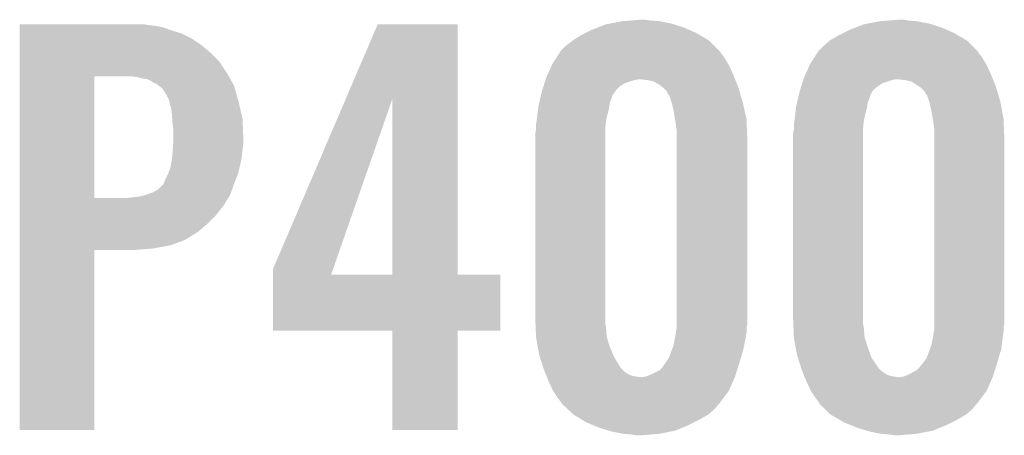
# Model space of a CAD drawing. Extents: x -9 to 122, y -9 to 65.
# Tile 181 of 256: x 74.04 to 77.26, y 18.04 to 19.4. Entities that reach past the tile are written whole.
import ezdxf

# ---------------------------------------------------------------- set-up
doc = ezdxf.new("R2010")
doc.units = 0
doc.layers.add('CLICKER_4_FOR_R7FA4M2A_V100_GTO', color=12, linetype='CONTINUOUS')

msp = doc.modelspace()

# ---------------------------------------------------------------- linework, layer by layer
at = {"layer": 'CLICKER_4_FOR_R7FA4M2A_V100_GTO'}
for points in [[(75.956162, 19.38782), (75.969496, 19.39036), (76.17765, 19.38782), (76.169522, 19.39036)], [(75.969496, 19.39036), (76.0095, 19.39798), (76.169522, 19.39036), (76.131422, 19.39798)], [(76.0095, 19.39798), (76.039978, 19.40052), (76.131422, 19.39798), (76.0984, 19.40052)], [(76.039978, 19.40052), (76.070458, 19.40306), (76.0984, 19.40052), (76.085702, 19.40306)], [(76.799442, 19.38782), (76.812776, 19.39036), (77.02093, 19.38782), (77.012802, 19.39036)], [(76.812776, 19.39036), (76.85278, 19.39798), (77.012802, 19.39036), (76.972162, 19.39798)], [(76.85278, 19.39798), (76.883258, 19.40052), (76.972162, 19.39798), (76.94168, 19.40052)], [(76.883258, 19.40052), (76.913738, 19.40306), (76.94168, 19.40052), (76.928982, 19.40306)], [(74.03848, 19.38528), (74.038482, 19.38782), (74.460098, 19.38528), (74.444862, 19.38782)], [(74.03848, 19.38274), (74.03848, 19.38528), (74.482958, 19.38274), (74.460098, 19.38528)], [(74.03848, 19.377658), (74.03848, 19.38274), (74.50836, 19.377658), (74.482958, 19.38274)], [(74.03848, 19.3675), (74.03848, 19.377658), (74.5363, 19.3675), (74.50836, 19.377658)], [(74.03848, 19.35734), (74.03848, 19.3675), (74.56932, 19.35734), (74.5363, 19.3675)], [(74.03848, 19.342098), (74.03848, 19.35734), (74.599802, 19.342098), (74.56932, 19.35734)], [(75.105186, 19.143856), (75.209406, 19.387798), (75.471028, 19.143856), (75.47102, 19.387798)], [(75.209406, 19.387798), (75.209416, 19.38782), (75.47102, 19.387798), (75.209416, 19.38782)], [(75.874882, 19.35226), (75.89012, 19.35988), (76.263754, 19.35226), (76.2508, 19.35988)], [(75.89012, 19.35988), (75.91044, 19.37004), (76.2508, 19.35988), (76.227578, 19.37004)], [(75.91044, 19.37004), (75.930034, 19.37766), (76.227578, 19.37004), (76.21016, 19.37766)], [(75.930034, 19.37766), (75.956162, 19.38782), (76.21016, 19.37766), (76.17765, 19.38782)], [(76.71816, 19.35226), (76.7334, 19.35988), (77.107034, 19.35226), (77.09408, 19.35988)], [(76.7334, 19.35988), (76.75372, 19.37004), (77.09408, 19.35988), (77.070858, 19.37004)], [(76.75372, 19.37004), (76.773314, 19.37766), (77.070858, 19.37004), (77.05344, 19.37766)], [(76.773314, 19.37766), (76.799442, 19.38782), (77.05344, 19.37766), (77.02093, 19.38782)], [(74.03848, 19.32178), (74.03848, 19.342098), (74.63028, 19.32178), (74.599802, 19.342098)], [(75.824082, 19.3167), (75.846936, 19.334478), (76.31176, 19.3167), (76.293982, 19.334478)], [(75.846936, 19.334478), (75.84694, 19.33448), (76.293982, 19.334478), (76.29398, 19.33448)], [(75.84694, 19.33448), (75.874882, 19.35226), (76.29398, 19.33448), (76.263754, 19.35226)], [(76.66736, 19.3167), (76.687676, 19.334478), (77.15504, 19.3167), (77.137262, 19.334478)], [(76.687676, 19.334478), (76.687682, 19.334482), (77.137262, 19.334478), (77.137256, 19.334482)], [(76.687682, 19.334482), (76.71816, 19.35226), (77.137256, 19.334482), (77.107034, 19.35226)], [(74.038478, 19.2659), (74.03848, 19.296382), (74.69124, 19.2659), (74.660758, 19.296382)], [(74.03848, 19.296382), (74.03848, 19.32178), (74.660758, 19.296382), (74.63028, 19.32178)], [(75.79569, 19.281138), (75.80391, 19.29384), (76.342242, 19.281138), (76.33208, 19.29384)], [(75.80391, 19.29384), (75.807194, 19.298916), (76.33208, 19.29384), (76.329542, 19.298916)], [(75.807194, 19.298916), (75.808842, 19.301462), (76.329542, 19.298916), (76.326998, 19.301462)], [(75.808842, 19.301462), (75.824082, 19.3167), (76.326998, 19.301462), (76.31176, 19.3167)], [(76.63897, 19.281138), (76.64719, 19.29384), (77.185522, 19.281138), (77.17536, 19.29384)], [(76.64719, 19.29384), (76.650474, 19.298916), (77.17536, 19.29384), (77.172822, 19.298916)], [(76.650474, 19.298916), (76.652122, 19.301462), (77.172822, 19.298916), (77.170278, 19.301462)], [(76.652122, 19.301462), (76.66736, 19.3167), (77.170278, 19.301462), (77.15504, 19.3167)], [(74.038478, 19.227802), (74.038478, 19.2659), (74.716638, 19.227802), (74.69124, 19.2659)], [(75.780902, 19.25828), (75.79569, 19.281138), (76.355956, 19.25828), (76.342242, 19.281138)], [(76.624182, 19.25828), (76.63897, 19.281138), (77.199236, 19.25828), (77.185522, 19.281138)], [(74.038478, 19.21764), (74.038478, 19.227802), (74.722356, 19.21764), (74.716638, 19.227802)], [(75.765096, 19.22272), (75.779772, 19.255738), (76.37272, 19.22272), (76.35748, 19.255738)], [(75.779772, 19.255738), (75.780902, 19.25828), (76.35748, 19.255738), (76.355956, 19.25828)], [(76.608376, 19.22272), (76.623052, 19.255738), (77.216, 19.22272), (77.20076, 19.255738)], [(76.623052, 19.255738), (76.624182, 19.25828), (77.20076, 19.255738), (77.199236, 19.25828)], [(74.038472, 18.818882), (74.038478, 19.21764), (74.2823, 18.818882), (74.282322, 19.21764)], [(74.422, 19.2151), (74.401678, 19.21764), (74.723784, 19.2151), (74.722356, 19.21764)], [(74.44232, 19.21002), (74.422, 19.2151), (74.726642, 19.21002), (74.723784, 19.2151)], [(74.457562, 19.207478), (74.44232, 19.21002), (74.728072, 19.207478), (74.726642, 19.21002)], [(74.467722, 19.202398), (74.457562, 19.207478), (74.73093, 19.202398), (74.728072, 19.207478)], [(74.475342, 19.19732), (74.467722, 19.202398), (74.733786, 19.19732), (74.73093, 19.202398)], [(74.480424, 19.19478), (74.475342, 19.19732), (74.735216, 19.19478), (74.733786, 19.19732)], [(75.754964, 19.19478), (75.758172, 19.20494), (76.01712, 19.19478), (76.047602, 19.20494)], [(75.758172, 19.20494), (75.758974, 19.20748), (76.047602, 19.20494), (76.060302, 19.20748)], [(75.758974, 19.20748), (75.76058, 19.21256), (76.378818, 19.20748), (76.376786, 19.21256)], [(75.76058, 19.21256), (75.765096, 19.22272), (76.376786, 19.21256), (76.37272, 19.22272)], [(76.09332, 19.20494), (76.070458, 19.20748), (76.379834, 19.20494), (76.378818, 19.20748)], [(76.113642, 19.19986), (76.09332, 19.20494), (76.381866, 19.19986), (76.379834, 19.20494)], [(76.131418, 19.1897), (76.113642, 19.19986), (76.38593, 19.1897), (76.381866, 19.19986)], [(76.598244, 19.19478), (76.601452, 19.20494), (76.8604, 19.19478), (76.890882, 19.20494)], [(76.601452, 19.20494), (76.602254, 19.20748), (76.890882, 19.20494), (76.903582, 19.20748)], [(76.602254, 19.20748), (76.60386, 19.21256), (77.222098, 19.20748), (77.220066, 19.21256)], [(76.60386, 19.21256), (76.608376, 19.22272), (77.220066, 19.21256), (77.216, 19.22272)], [(76.9366, 19.20494), (76.913738, 19.20748), (77.223114, 19.20494), (77.222098, 19.20748)], [(76.956924, 19.199858), (76.9366, 19.20494), (77.225146, 19.199858), (77.223114, 19.20494)], [(76.979778, 19.184622), (76.956924, 19.199858), (77.23124, 19.184622), (77.225146, 19.199858)], [(74.482966, 19.194776), (74.480424, 19.19478), (74.735218, 19.194776), (74.735216, 19.19478)], [(74.49276, 19.187158), (74.482966, 19.194776), (74.739502, 19.187158), (74.735218, 19.194776)], [(74.50582, 19.176996), (74.49276, 19.187158), (74.742406, 19.176996), (74.739502, 19.187158)], [(74.518518, 19.15668), (74.50582, 19.176996), (74.74821, 19.15668), (74.742406, 19.176996)], [(75.743084, 19.154146), (75.74534, 19.164298), (75.976484, 19.154146), (75.983734, 19.164298)], [(75.74534, 19.164298), (75.747746, 19.171922), (75.983734, 19.164298), (75.989182, 19.171922)], [(75.747746, 19.171922), (75.751756, 19.18462), (75.989182, 19.171922), (76.00188, 19.18462)], [(75.751756, 19.18462), (75.754964, 19.19478), (76.00188, 19.18462), (76.01712, 19.19478)], [(76.137768, 19.184622), (76.131418, 19.1897), (76.38796, 19.184622), (76.38593, 19.1897)], [(76.14412, 19.17954), (76.137768, 19.184622), (76.389486, 19.17954), (76.38796, 19.184622)], [(76.154282, 19.169376), (76.14412, 19.17954), (76.392534, 19.169376), (76.389486, 19.17954)], [(76.159362, 19.15922), (76.154282, 19.169376), (76.395582, 19.15922), (76.392534, 19.169376)], [(76.586362, 19.154144), (76.58862, 19.164298), (76.819762, 19.154144), (76.825566, 19.164298)], [(76.58862, 19.164298), (76.591026, 19.17192), (76.825566, 19.164298), (76.829924, 19.17192)], [(76.591026, 19.17192), (76.595036, 19.18462), (76.829924, 19.17192), (76.84516, 19.18462)], [(76.595036, 19.18462), (76.598244, 19.19478), (76.84516, 19.18462), (76.8604, 19.19478)], [(76.987402, 19.179538), (76.979778, 19.184622), (77.232766, 19.179538), (77.23124, 19.184622)], [(76.997562, 19.169376), (76.987402, 19.179538), (77.235814, 19.169376), (77.232766, 19.179538)], [(77.002642, 19.15922), (76.997562, 19.169376), (77.238862, 19.15922), (77.235814, 19.169376)], [(74.52614, 19.141438), (74.518518, 19.15668), (74.752566, 19.141438), (74.74821, 19.15668)], [(74.52868, 19.133822), (74.52614, 19.141438), (74.75474, 19.133822), (74.752566, 19.141438)], [(74.52868, 19.133816), (74.52868, 19.133822), (74.754742, 19.133816), (74.75474, 19.133822)], [(74.52868, 19.131276), (74.52868, 19.133816), (74.75532, 19.131276), (74.754742, 19.133816)], [(74.53376, 19.113498), (74.52868, 19.131276), (74.75936, 19.113498), (74.75532, 19.131276)], [(74.866502, 18.585184), (75.105186, 19.143856), (75.063188, 18.585184), (75.257622, 19.143856)], [(75.257638, 18.5674), (75.257622, 19.143856), (75.471042, 18.5674), (75.471028, 19.143856)], [(75.73518, 19.118578), (75.738002, 19.131282), (75.967044, 19.118578), (75.968862, 19.131282)], [(75.738002, 19.131282), (75.740824, 19.143978), (75.968862, 19.131282), (75.97394, 19.143978)], [(75.740824, 19.143978), (75.742518, 19.151604), (75.97394, 19.143978), (75.97648, 19.151604)], [(75.742518, 19.151604), (75.743084, 19.154146), (75.97648, 19.151604), (75.976484, 19.154146)], [(76.16444, 19.154134), (76.159362, 19.15922), (76.397108, 19.154134), (76.395582, 19.15922)], [(76.164442, 19.151598), (76.16444, 19.154134), (76.397868, 19.151598), (76.397108, 19.154134)], [(76.170368, 19.13382), (76.164442, 19.151598), (76.4032, 19.13382), (76.397868, 19.151598)], [(76.17206, 19.128738), (76.170368, 19.13382), (76.404356, 19.128738), (76.4032, 19.13382)], [(76.57846, 19.118578), (76.581282, 19.131282), (76.810324, 19.118578), (76.812142, 19.131282)], [(76.581282, 19.131282), (76.584104, 19.143978), (76.812142, 19.131282), (76.81722, 19.143978)], [(76.584104, 19.143978), (76.585798, 19.151604), (76.81722, 19.143978), (76.81976, 19.151604)], [(76.585798, 19.151604), (76.586362, 19.154144), (76.81976, 19.151604), (76.819762, 19.154144)], [(77.00772, 19.154134), (77.002642, 19.15922), (77.240388, 19.154134), (77.238862, 19.15922)], [(77.007722, 19.151598), (77.00772, 19.154134), (77.241148, 19.151598), (77.240388, 19.154134)], [(77.013648, 19.13382), (77.007722, 19.151598), (77.24648, 19.13382), (77.241148, 19.151598)], [(77.01534, 19.128738), (77.013648, 19.13382), (77.247404, 19.128738), (77.24648, 19.13382)], [(74.5363, 19.09572), (74.53376, 19.113498), (74.7634, 19.09572), (74.75936, 19.113498)], [(75.732004, 19.09318), (75.734544, 19.113502), (75.96124, 19.09318), (75.96632, 19.113502)], [(75.734544, 19.113502), (75.73518, 19.118578), (75.96632, 19.113502), (75.967044, 19.118578)], [(76.17714, 19.10588), (76.17206, 19.128738), (76.40955, 19.10588), (76.404356, 19.128738)], [(76.181798, 19.077938), (76.17714, 19.10588), (76.4159, 19.077938), (76.40955, 19.10588)], [(76.575284, 19.09318), (76.577824, 19.113502), (76.80452, 19.09318), (76.8096, 19.113502)], [(76.577824, 19.113502), (76.57846, 19.118578), (76.8096, 19.113502), (76.810324, 19.118578)], [(77.02042, 19.10588), (77.01534, 19.128738), (77.25156, 19.10588), (77.247404, 19.128738)], [(77.025078, 19.077938), (77.02042, 19.10588), (77.25664, 19.077938), (77.25156, 19.10588)], [(74.537486, 19.077938), (74.5363, 19.09572), (74.76744, 19.077938), (74.7634, 19.09572)], [(74.53884, 19.05762), (74.537486, 19.077938), (74.768222, 19.05762), (74.76744, 19.077938)], [(75.72756, 19.06016), (75.72901, 19.07032), (75.955236, 19.06016), (75.95616, 19.07032)], [(75.72901, 19.07032), (75.7301, 19.07794), (75.95616, 19.07032), (75.957852, 19.07794)], [(75.7301, 19.07794), (75.732004, 19.09318), (75.957852, 19.07794), (75.96124, 19.09318)], [(76.18476, 19.06016), (76.181798, 19.077938), (76.416612, 19.06016), (76.4159, 19.077938)], [(76.57084, 19.06016), (76.57229, 19.07032), (76.798516, 19.06016), (76.79944, 19.07032)], [(76.57229, 19.07032), (76.57338, 19.07794), (76.79944, 19.07032), (76.801132, 19.07794)], [(76.57338, 19.07794), (76.575284, 19.09318), (76.801132, 19.07794), (76.80452, 19.09318)], [(77.02804, 19.06016), (77.025078, 19.077938), (77.257352, 19.06016), (77.25664, 19.077938)], [(74.54138, 19.039838), (74.53884, 19.05762), (74.768906, 19.039838), (74.768222, 19.05762)], [(74.54138, 19.0119), (74.54138, 19.039838), (74.76998, 19.0119), (74.768906, 19.039838)], [(75.72502, 19.032222), (75.72705, 19.04238), (75.95362, 19.032222), (75.95362, 19.04238)], [(75.72705, 19.04238), (75.72756, 19.044922), (75.95362, 19.04238), (75.95385, 19.044922)], [(75.72756, 19.044922), (75.72756, 19.06016), (75.95385, 19.044922), (75.955236, 19.06016)], [(76.1873, 19.042378), (76.18476, 19.06016), (76.417324, 19.042378), (76.416612, 19.06016)], [(76.1873, 19.01444), (76.1873, 19.042378), (76.41844, 19.01444), (76.417324, 19.042378)], [(76.5683, 19.032222), (76.57033, 19.04238), (76.7969, 19.032222), (76.7969, 19.04238)], [(76.57033, 19.04238), (76.57084, 19.044922), (76.7969, 19.04238), (76.79713, 19.044922)], [(76.57084, 19.044922), (76.57084, 19.06016), (76.79713, 19.044922), (76.798516, 19.06016)], [(77.03058, 19.042378), (77.02804, 19.06016), (77.258064, 19.042378), (77.257352, 19.06016)], [(77.03058, 19.01444), (77.03058, 19.042378), (77.25918, 19.01444), (77.258064, 19.042378)], [(74.540364, 18.99666), (74.54138, 19.0119), (74.76998, 18.99666), (74.76998, 19.0119)], [(75.72502, 18.42516), (75.72502, 19.032222), (75.95362, 18.42516), (75.95362, 19.032222)], [(76.1873, 18.404838), (76.1873, 19.01444), (76.41844, 18.404838), (76.41844, 19.01444)], [(76.5683, 18.42516), (76.5683, 19.032222), (76.7969, 18.42516), (76.7969, 19.032222)], [(77.03058, 18.404838), (77.03058, 19.01444), (77.25918, 18.404838), (77.25918, 19.01444)], [(74.537146, 18.953482), (74.53884, 18.9738), (74.7649, 18.953482), (74.767156, 18.9738)], [(74.53884, 18.9738), (74.539008, 18.97634), (74.767156, 18.9738), (74.76744, 18.97634)], [(74.539008, 18.97634), (74.540364, 18.99666), (74.76744, 18.97634), (74.76998, 18.99666)], [(74.53325, 18.92808), (74.5363, 18.943318), (74.75982, 18.92808), (74.762866, 18.943318)], [(74.5363, 18.943318), (74.537146, 18.953482), (74.762866, 18.943318), (74.7649, 18.953482)], [(74.5236, 18.8976), (74.531218, 18.917918), (74.752198, 18.8976), (74.757278, 18.917918)], [(74.531218, 18.917918), (74.53325, 18.92808), (74.757278, 18.917918), (74.75982, 18.92808)], [(74.5109, 18.86966), (74.51598, 18.88236), (74.741452, 18.86966), (74.746336, 18.88236)], [(74.51598, 18.88236), (74.523598, 18.897598), (74.746336, 18.88236), (74.752198, 18.897598)], [(74.523598, 18.897598), (74.5236, 18.8976), (74.752198, 18.897598), (74.752198, 18.8976)], [(74.472798, 18.83664), (74.490578, 18.846798), (74.72952, 18.83664), (74.733148, 18.846798)], [(74.490578, 18.846798), (74.508358, 18.86458), (74.733148, 18.846798), (74.7395, 18.86458)], [(74.508358, 18.86458), (74.5109, 18.86966), (74.7395, 18.86458), (74.741452, 18.86966)], [(74.038472, 18.81886), (74.038472, 18.818882), (74.388978, 18.81886), (74.2823, 18.818882)], [(74.038472, 18.796), (74.038472, 18.81886), (74.70648, 18.796), (74.720548, 18.81886)], [(74.388978, 18.81886), (74.429618, 18.82394), (74.720548, 18.81886), (74.723674, 18.82394)], [(74.429618, 18.82394), (74.449924, 18.829018), (74.723674, 18.82394), (74.7268, 18.829018)], [(74.449924, 18.829018), (74.44994, 18.829022), (74.7268, 18.829018), (74.7268, 18.829022)], [(74.44994, 18.829022), (74.472798, 18.83664), (74.7268, 18.829022), (74.72952, 18.83664)], [(74.03847, 18.76298), (74.038472, 18.796), (74.681078, 18.76298), (74.70648, 18.796)], [(74.03847, 18.73504), (74.03847, 18.76298), (74.65314, 18.73504), (74.681078, 18.76298)], [(74.03847, 18.7071), (74.03847, 18.73504), (74.620118, 18.7071), (74.65314, 18.73504)], [(74.03847, 18.6817), (74.03847, 18.7071), (74.57948, 18.6817), (74.620118, 18.7071)], [(74.03847, 18.66392), (74.03847, 18.6817), (74.531218, 18.66392), (74.57948, 18.6817)], [(74.03846, 18.059422), (74.038468, 18.648658), (74.282278, 18.059422), (74.2823, 18.648658)], [(74.038468, 18.65376), (74.03847, 18.66392), (74.475342, 18.65376), (74.531218, 18.66392)], [(74.038468, 18.64868), (74.038468, 18.65376), (74.414382, 18.64868), (74.475342, 18.65376)], [(74.038468, 18.648658), (74.038468, 18.64868), (74.2823, 18.648658), (74.414382, 18.64868)], [(74.8665, 18.567428), (74.866502, 18.585184), (75.05701, 18.567428), (75.063188, 18.585184)], [(74.8665, 18.5674), (74.8665, 18.567428), (75.257638, 18.5674), (75.05701, 18.567428)], [(74.8665, 18.567378), (74.8665, 18.5674), (75.61072, 18.567378), (75.471042, 18.5674)], [(74.8665, 18.384542), (74.8665, 18.567378), (75.610698, 18.384542), (75.61072, 18.567378)], [(75.725732, 18.407382), (75.72502, 18.42516), (75.95362, 18.407382), (75.95362, 18.42516)], [(76.569012, 18.407382), (76.5683, 18.42516), (76.7969, 18.407382), (76.7969, 18.42516)], [(75.72624, 18.394682), (75.725732, 18.407382), (75.95616, 18.394682), (75.95362, 18.407382)], [(75.72746, 18.364202), (75.72624, 18.394682), (75.9587, 18.364202), (75.95616, 18.394682)], [(76.185182, 18.37944), (76.1873, 18.392138), (76.4159, 18.37944), (76.4159, 18.392138)], [(76.1873, 18.394678), (76.1873, 18.404838), (76.4159, 18.394678), (76.41844, 18.404838)], [(76.1873, 18.392138), (76.1873, 18.394678), (76.4159, 18.392138), (76.4159, 18.394678)], [(76.56952, 18.394682), (76.569012, 18.407382), (76.79944, 18.394682), (76.7969, 18.407382)], [(76.57074, 18.364202), (76.56952, 18.394682), (76.80198, 18.364202), (76.79944, 18.394682)], [(77.028462, 18.37944), (77.03058, 18.392138), (77.25664, 18.37944), (77.25664, 18.392138)], [(77.03058, 18.394678), (77.03058, 18.404838), (77.25664, 18.394678), (77.25918, 18.404838)], [(77.03058, 18.392138), (77.03058, 18.394678), (77.25664, 18.392138), (77.25664, 18.394678)], [(75.257638, 18.38452), (74.8665, 18.384542), (75.610698, 18.38452), (75.610698, 18.384542)], [(75.25764, 18.384498), (75.257638, 18.38452), (75.47102, 18.384498), (75.610698, 18.38452)], [(75.25766, 18.059422), (75.25764, 18.384498), (75.470998, 18.059422), (75.47102, 18.384498)], [(75.72756, 18.361662), (75.72746, 18.364202), (75.959482, 18.361662), (75.9587, 18.364202)], [(75.733102, 18.33118), (75.72756, 18.361662), (75.968858, 18.33118), (75.959482, 18.361662)], [(76.177138, 18.336258), (76.18222, 18.36166), (76.408278, 18.336258), (76.413358, 18.36166)], [(76.18222, 18.361662), (76.185182, 18.37944), (76.41336, 18.361662), (76.4159, 18.37944)], [(76.18222, 18.36166), (76.18222, 18.361662), (76.413358, 18.36166), (76.41336, 18.361662)], [(76.57084, 18.361662), (76.57074, 18.364202), (76.802762, 18.361662), (76.80198, 18.364202)], [(76.576382, 18.33118), (76.57084, 18.361662), (76.81214, 18.33118), (76.802762, 18.361662)], [(77.020418, 18.336258), (77.0255, 18.36166), (77.250712, 18.336258), (77.2541, 18.36166)], [(77.0255, 18.36166), (77.028462, 18.37944), (77.2541, 18.36166), (77.25664, 18.37944)], [(75.73772, 18.30578), (75.733102, 18.33118), (75.979746, 18.30578), (75.968858, 18.33118)], [(76.172376, 18.32356), (76.177138, 18.336258), (76.40574, 18.32356), (76.408278, 18.336258)], [(76.581, 18.30578), (76.576382, 18.33118), (76.821212, 18.30578), (76.81214, 18.33118)], [(77.015654, 18.323558), (77.020418, 18.336258), (77.24902, 18.323558), (77.250712, 18.336258)], [(75.74093, 18.29562), (75.73772, 18.30578), (75.9841, 18.29562), (75.979746, 18.30578)], [(75.751356, 18.262602), (75.74093, 18.29562), (76.004418, 18.262602), (75.9841, 18.29562)], [(76.151738, 18.28038), (76.161898, 18.295618), (76.39304, 18.28038), (76.39752, 18.295618)], [(76.161898, 18.295618), (76.172376, 18.32356), (76.39752, 18.295618), (76.40574, 18.32356)], [(76.584208, 18.295622), (76.581, 18.30578), (76.82484, 18.295622), (76.821212, 18.30578)], [(76.594636, 18.2626), (76.584208, 18.295622), (76.8477, 18.2626), (76.82484, 18.295622)], [(76.99502, 18.28038), (77.005178, 18.295618), (77.23632, 18.28038), (77.2408, 18.295618)], [(77.005178, 18.295618), (77.015654, 18.323558), (77.2408, 18.295618), (77.24902, 18.323558)], [(75.75296, 18.257518), (75.751356, 18.262602), (76.009502, 18.257518), (76.004418, 18.262602)], [(76.131416, 18.254978), (76.141578, 18.265138), (76.385018, 18.254978), (76.388226, 18.265138)], [(76.141578, 18.265138), (76.151738, 18.28038), (76.388226, 18.265138), (76.39304, 18.28038)], [(76.59624, 18.257518), (76.594636, 18.2626), (76.852782, 18.257518), (76.8477, 18.2626)], [(76.972158, 18.254978), (76.982322, 18.265142), (77.228298, 18.254978), (77.231508, 18.265142)], [(76.982322, 18.265142), (76.99502, 18.28038), (77.231508, 18.265142), (77.23632, 18.28038)], [(75.756008, 18.249902), (75.75296, 18.257518), (76.017118, 18.249902), (76.009502, 18.257518)], [(75.760072, 18.239742), (75.756008, 18.249902), (76.032356, 18.239742), (76.017118, 18.249902)], [(75.762104, 18.23466), (75.760072, 18.239742), (76.050138, 18.23466), (76.032356, 18.239742)], [(75.76312, 18.23212), (75.762104, 18.23466), (76.07046, 18.23212), (76.050138, 18.23466)], [(75.7682, 18.21942), (75.76312, 18.23212), (76.372154, 18.21942), (76.3778, 18.23212)], [(76.075538, 18.23212), (76.088238, 18.23466), (76.3778, 18.23212), (76.378602, 18.23466)], [(76.088238, 18.23466), (76.10602, 18.24228), (76.378602, 18.23466), (76.381008, 18.24228)], [(76.10602, 18.24228), (76.131416, 18.254978), (76.381008, 18.24228), (76.385018, 18.254978)], [(76.599288, 18.249902), (76.59624, 18.257518), (76.860398, 18.249902), (76.852782, 18.257518)], [(76.603352, 18.239742), (76.599288, 18.249902), (76.875636, 18.239742), (76.860398, 18.249902)], [(76.605384, 18.23466), (76.603352, 18.239742), (76.893418, 18.23466), (76.875636, 18.239742)], [(76.6064, 18.23212), (76.605384, 18.23466), (76.91374, 18.23212), (76.893418, 18.23466)], [(76.61148, 18.21942), (76.6064, 18.23212), (77.215434, 18.21942), (77.22108, 18.23212)], [(76.918818, 18.23212), (76.931518, 18.23466), (77.22108, 18.23212), (77.221882, 18.23466)], [(76.931518, 18.23466), (76.9493, 18.24228), (77.221882, 18.23466), (77.224288, 18.24228)], [(76.9493, 18.24228), (76.972158, 18.254978), (77.224288, 18.24228), (77.228298, 18.254978)], [(75.78344, 18.1864), (75.7682, 18.21942), (76.357478, 18.1864), (76.372154, 18.21942)], [(76.62672, 18.1864), (76.61148, 18.21942), (77.200758, 18.1864), (77.215434, 18.21942)], [(75.79868, 18.16354), (75.78344, 18.1864), (76.340332, 18.16354), (76.357478, 18.1864)], [(76.64196, 18.16354), (76.62672, 18.1864), (77.183612, 18.16354), (77.200758, 18.1864)], [(75.80884, 18.15084), (75.79868, 18.16354), (76.330808, 18.15084), (76.340332, 18.16354)], [(75.811378, 18.145764), (75.80884, 18.15084), (76.327, 18.145764), (76.330808, 18.15084)], [(75.811384, 18.14576), (75.811378, 18.145764), (76.326998, 18.14576), (76.327, 18.145764)], [(75.816828, 18.140678), (75.811384, 18.14576), (76.321918, 18.140678), (76.326998, 18.14576)], [(75.830434, 18.127978), (75.816828, 18.140678), (76.31176, 18.127978), (76.321918, 18.140678)], [(76.65212, 18.15084), (76.64196, 18.16354), (77.174088, 18.15084), (77.183612, 18.16354)], [(76.654658, 18.145764), (76.65212, 18.15084), (77.17028, 18.145764), (77.174088, 18.15084)], [(76.654662, 18.14576), (76.654658, 18.145764), (77.170278, 18.14576), (77.17028, 18.145764)], [(76.659744, 18.140678), (76.654662, 18.14576), (77.165198, 18.140678), (77.170278, 18.14576)], [(76.672444, 18.127978), (76.659744, 18.140678), (77.15504, 18.127978), (77.165198, 18.140678)], [(75.849478, 18.110202), (75.830434, 18.127978), (76.291442, 18.110202), (76.31176, 18.127978)], [(75.849486, 18.110198), (75.849478, 18.110202), (76.291438, 18.110198), (76.291442, 18.110202)], [(75.877932, 18.09242), (75.849486, 18.110198), (76.26096, 18.09242), (76.291438, 18.110198)], [(76.690218, 18.110202), (76.672444, 18.127978), (77.134722, 18.110202), (77.15504, 18.127978)], [(76.690226, 18.110198), (76.690218, 18.110202), (77.134718, 18.110198), (77.134722, 18.110202)], [(76.720446, 18.09242), (76.690226, 18.110198), (77.10424, 18.09242), (77.134718, 18.110198)], [(75.89012, 18.084802), (75.877932, 18.09242), (76.245724, 18.084802), (76.26096, 18.09242)], [(75.914794, 18.07464), (75.89012, 18.084802), (76.2254, 18.07464), (76.245724, 18.084802)], [(75.9333, 18.067018), (75.914794, 18.07464), (76.206888, 18.067018), (76.2254, 18.07464)], [(76.733398, 18.0848), (76.720446, 18.09242), (77.089, 18.0848), (77.10424, 18.09242)], [(76.758072, 18.07464), (76.733398, 18.0848), (77.06868, 18.07464), (77.089, 18.0848)], [(76.77658, 18.067018), (76.758072, 18.07464), (77.050168, 18.067018), (77.06868, 18.07464)], [(74.282278, 18.0594), (74.03846, 18.059422), (74.282278, 18.0594), (74.282278, 18.059422)], [(75.470998, 18.0594), (75.25766, 18.059422), (75.470998, 18.0594), (75.470998, 18.059422)], [(75.96581, 18.05686), (75.9333, 18.067018), (76.182218, 18.05686), (76.206888, 18.067018)], [(75.973938, 18.05432), (75.96581, 18.05686), (76.169518, 18.05432), (76.182218, 18.05686)], [(76.012038, 18.0467), (75.973938, 18.05432), (76.13142, 18.0467), (76.169518, 18.05432)], [(76.04252, 18.04416), (76.012038, 18.0467), (76.10094, 18.04416), (76.13142, 18.0467)], [(76.055218, 18.04162), (76.04252, 18.04416), (76.070462, 18.04162), (76.10094, 18.04416)], [(76.80909, 18.05686), (76.77658, 18.067018), (77.025498, 18.05686), (77.050168, 18.067018)], [(76.817218, 18.05432), (76.80909, 18.05686), (77.012162, 18.05432), (77.025498, 18.05686)], [(76.855318, 18.0467), (76.817218, 18.05432), (76.97216, 18.0467), (77.012162, 18.05432)], [(76.8858, 18.04416), (76.855318, 18.0467), (76.94295, 18.04416), (76.97216, 18.0467)], [(76.898498, 18.04162), (76.8858, 18.04416), (76.913742, 18.04162), (76.94295, 18.04416)]]:
    msp.add_solid(points, dxfattribs=at)

doc.saveas('drawing.dxf')
